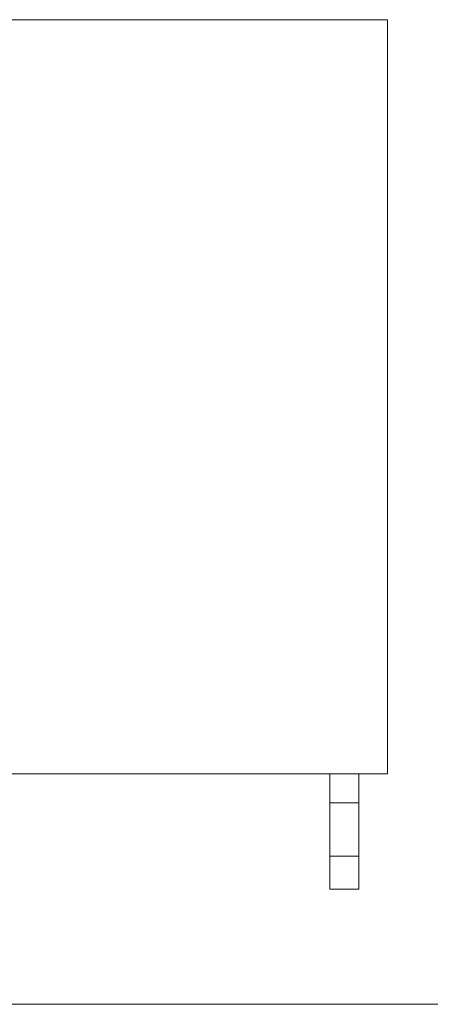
# Model space of a CAD drawing. Header units: millimetres. Extents: x -5998 to 64464, y -2232 to 8822.
# Tile 25 of 52: x 23517 to 23873, y 2580 to 3435. Entities that reach past the tile are written whole.
import ezdxf

# ---------------------------------------------------------------- set-up
doc = ezdxf.new("R2010")
doc.units = ezdxf.units.MM
doc.layers.add('A-WALL', color=113, linetype='Continuous', lineweight=18)
doc.layers.add('M-EQPM', color=50, linetype='Continuous', lineweight=18)

# ---------------------------------------------------------------- blocks, each defined once
blk = doc.blocks.new('Outdoor_Condenser_Unit_Single_Fan_15958 - Generic _Without Brackets_-4065094-ELEVAÇÃO 3 - MAPEAMENTO DE DANOS')
at = {"layer": 'M-EQPM'}
for p, q in [((22966.11, 3435), (23836.11, 3435)), ((23836.11, 3435), (23836.11, 2780)), ((23836.11, 2780), (22966.11, 2780)), ((23786.11, 2755), (23786.11, 2780)), ((23786.11, 2780), (23811.11, 2780)), ((23811.11, 2780), (23811.11, 2755)), ((23786.11, 2708.66), (23786.11, 2755)), ((23811.11, 2755), (23786.11, 2755)), ((23811.11, 2755), (23811.11, 2708.66)), ((23786.11, 2680), (23786.11, 2708.66)), ((23786.11, 2708.66), (23811.11, 2708.66)), ((23811.11, 2708.66), (23811.11, 2680)), ((23811.11, 2680), (23786.11, 2680))]:
    blk.add_line(p, q, dxfattribs=at)

msp = doc.modelspace()

# ---------------------------------------------------------------- linework, layer by layer
at = {"layer": 'A-WALL'}
msp.add_line((30291.11, 2580), (21981.11, 2580), dxfattribs=at)

# ---------------------------------------------------------------- block references
at = {"layer": 'M-EQPM'}
msp.add_blockref('Outdoor_Condenser_Unit_Single_Fan_15958 - Generic _Without Brackets_-4065094-ELEVAÇÃO 3 - MAPEAMENTO DE DANOS', (0, 0), dxfattribs=at)

doc.saveas('drawing.dxf')
